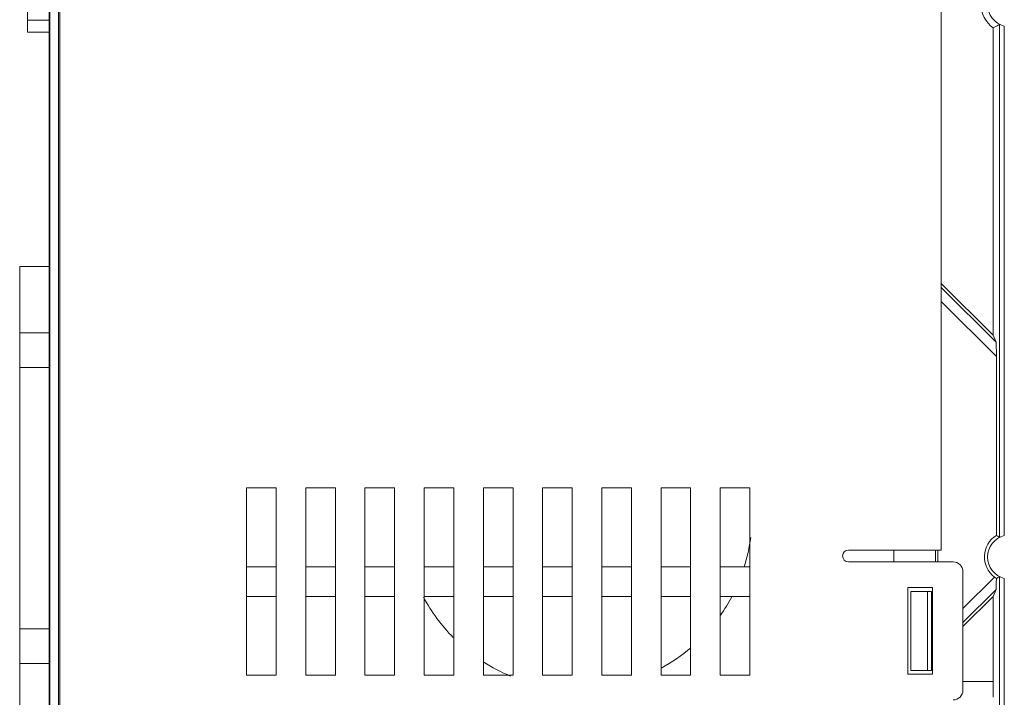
# Model space of a CAD drawing. Header units: millimetres. Extents: x 1111 to 2862, y 128 to 537.
# Tile 6 of 14: x 2514 to 2614, y 270 to 339. Entities that reach past the tile are written whole.
import ezdxf

# ---------------------------------------------------------------- set-up
doc = ezdxf.new("R2010")
doc.units = ezdxf.units.MM
doc.header["$LTSCALE"] = 10
doc.layers.get('0').update_dxf_attribs({"linetype": 'CONTINUOUS', "lineweight": 15})

msp = doc.modelspace()

# ---------------------------------------------------------------- linework, layer by layer
at = {"color": 7, "linetype": 'Continuous'}
for p, q in [((2516.983, 257.569), (2516.983, 392.84)), ((2517.042, 260.687), (2517.042, 392.851)), ((2517.925, 393.006), (2517.925, 260.687)), ((2518.066, 260.487), (2518.066, 393.031)), ((2607.383, 285.187), (2607.383, 380.073)), ((2514.768, 337.675), (2514.768, 342.661)), ((2516.983, 338.922), (2514.768, 338.922)), ((2613.273, 338.483), (2613.273, 286.49)), ((2613.773, 338.308), (2613.773, 286.666)), ((2516.983, 337.675), (2514.768, 337.675)), ((2612.633, 306.974), (2612.633, 338.129)), ((2516.983, 313.944), (2513.99, 313.944)), ((2513.99, 266.944), (2513.99, 313.944)), ((2607.383, 312.224), (2612.633, 306.974)), ((2612.935, 306.246), (2607.383, 311.797)), ((2612.969, 304.799), (2607.383, 310.384)), ((2516.983, 307.194), (2513.99, 307.194)), ((2612.633, 306.974), (2612.935, 306.246)), ((2612.969, 286.666), (2612.969, 304.799)), ((2516.983, 303.694), (2513.99, 303.694)), ((2539.983, 291.487), (2536.983, 291.487)), ((2536.983, 272.487), (2536.983, 291.487)), ((2539.983, 291.487), (2539.983, 272.487)), ((2545.983, 291.487), (2542.983, 291.487)), ((2542.983, 272.487), (2542.983, 291.487)), ((2545.983, 291.487), (2545.983, 272.487)), ((2551.983, 291.487), (2548.983, 291.487)), ((2548.983, 272.487), (2548.983, 291.487)), ((2551.983, 291.487), (2551.983, 272.487)), ((2557.983, 291.487), (2554.983, 291.487)), ((2554.983, 272.487), (2554.983, 291.487)), ((2557.983, 291.487), (2557.983, 272.487)), ((2563.983, 291.487), (2560.983, 291.487)), ((2560.983, 272.487), (2560.983, 291.487)), ((2563.983, 291.487), (2563.983, 272.487)), ((2569.983, 291.487), (2566.983, 291.487)), ((2566.983, 272.487), (2566.983, 291.487)), ((2569.983, 291.487), (2569.983, 272.487)), ((2575.983, 291.487), (2572.983, 291.487)), ((2572.983, 272.487), (2572.983, 291.487)), ((2575.983, 291.487), (2575.983, 272.487)), ((2581.983, 291.487), (2578.983, 291.487)), ((2578.983, 272.487), (2578.983, 291.487)), ((2581.983, 291.487), (2581.983, 272.487)), ((2587.983, 291.487), (2584.983, 291.487)), ((2584.983, 272.487), (2584.983, 291.487)), ((2587.983, 291.487), (2587.983, 272.487)), ((2607.383, 285.187), (2597.983, 285.187)), ((2602.568, 285.187), (2602.568, 283.987)), ((2606.8, 285.187), (2606.8, 283.987)), ((2607.048, 283.987), (2607.048, 285.187)), ((2536.983, 283.487), (2539.983, 283.487)), ((2542.983, 283.487), (2545.983, 283.487)), ((2548.983, 283.487), (2551.983, 283.487)), ((2554.983, 283.487), (2557.983, 283.487)), ((2560.983, 283.487), (2563.983, 283.487)), ((2566.983, 283.487), (2569.983, 283.487)), ((2572.983, 283.487), (2575.983, 283.487)), ((2578.983, 283.487), (2581.983, 283.487)), ((2584.983, 283.487), (2587.983, 283.487)), ((2608.583, 283.987), (2597.983, 283.987)), ((2609.583, 270.987), (2609.583, 282.987)), ((2612.77, 282.445), (2609.583, 279.259)), ((2613.273, 282.483), (2613.273, 266.846)), ((2613.773, 282.308), (2613.773, 266.846)), ((2539.983, 280.487), (2536.983, 280.487)), ((2545.983, 280.487), (2542.983, 280.487)), ((2551.983, 280.487), (2548.983, 280.487)), ((2557.983, 280.487), (2554.983, 280.487)), ((2563.983, 280.487), (2560.983, 280.487)), ((2569.983, 280.487), (2566.983, 280.487)), ((2575.983, 280.487), (2572.983, 280.487)), ((2581.983, 280.487), (2578.983, 280.487)), ((2587.983, 280.487), (2584.983, 280.487)), ((2606.483, 281.387), (2603.983, 281.387)), ((2603.983, 281.387), (2603.983, 272.587)), ((2604.283, 280.987), (2606.383, 280.987)), ((2604.283, 272.987), (2604.283, 280.987)), ((2605.983, 272.987), (2605.983, 280.987)), ((2606.383, 280.987), (2606.383, 272.987)), ((2606.483, 272.587), (2606.483, 281.387)), ((2612.935, 281.197), (2609.583, 277.845)), ((2612.633, 280.469), (2609.583, 277.419)), ((2612.633, 280.469), (2612.935, 281.197)), ((2612.633, 271.862), (2612.633, 280.469)), ((2516.983, 277.194), (2513.99, 277.194)), ((2516.983, 273.694), (2513.99, 273.694)), ((2536.983, 272.487), (2539.983, 272.487)), ((2542.983, 272.487), (2545.983, 272.487)), ((2548.983, 272.487), (2551.983, 272.487)), ((2554.983, 272.487), (2557.983, 272.487)), ((2560.983, 272.487), (2563.983, 272.487)), ((2566.983, 272.487), (2569.983, 272.487)), ((2572.983, 272.487), (2575.983, 272.487)), ((2578.983, 272.487), (2581.983, 272.487)), ((2584.983, 272.487), (2587.983, 272.487)), ((2603.983, 272.587), (2606.483, 272.587)), ((2604.283, 272.987), (2606.383, 272.987)), ((2612.633, 271.862), (2609.583, 271.862))]:
    msp.add_line(p, q, dxfattribs=at)
for centre, radius, start, end in [((2614.333, 340.487), 2.907, 125.79549, 234.20451), ((2614.333, 340.487), 2.25, 104.42874, 255.57126), ((2570.521, 288.751), 17.7, 342.59877, 352.60106), ((2614.333, 284.487), 2.571, 122.05768, 232.55514), ((2614.333, 284.487), 2.25, 104.42874, 255.57126), ((2608.293, 278.21), 9.662, 58.97738, 61.06158), ((2597.983, 284.587), 0.6, 90, 270), ((2608.583, 282.987), 1, 0, 90), ((2614.487, 284.687), 2.824, 232.55803, 237.453), ((2608.292, 290.766), 9.665, 298.93202, 301.02236), ((2570.521, 288.751), 17.7, 208.09411, 224.64455), ((2570.521, 288.751), 17.7, 324.92116, 332.01685), ((2570.521, 288.751), 17.7, 298.63108, 310.47933), ((2570.521, 288.751), 17.7, 237.2523, 247.46812), ((2608.583, 270.987), 1, 270, 0)]:
    msp.add_arc(centre, radius, start, end, dxfattribs=at)
for centre, major_axis, ratio, start_param, end_param in [((2612.934, 304.834), (-0.001, 1.415), 0.024678, -1.595499, -0.059609), ((2612.934, 282.609), (0.001, 1.415), 0.024678, -3.081983, -1.785886), ((2612.738, 271.862), (0, 3), 0.034921, -4.712389, -4.14782)]:
    msp.add_ellipse(centre, major_axis=major_axis, ratio=ratio, start_param=start_param, end_param=end_param, dxfattribs=at)
msp.add_open_spline([(2612.633, 338.129), (2612.687, 338.157), (2612.903, 338.269), (2613.116, 338.388), (2613.273, 338.483)], degree=3, knots=[0, 0, 0, 0, 0.246634, 1, 1, 1, 1], dxfattribs=at)

doc.saveas('drawing.dxf')
